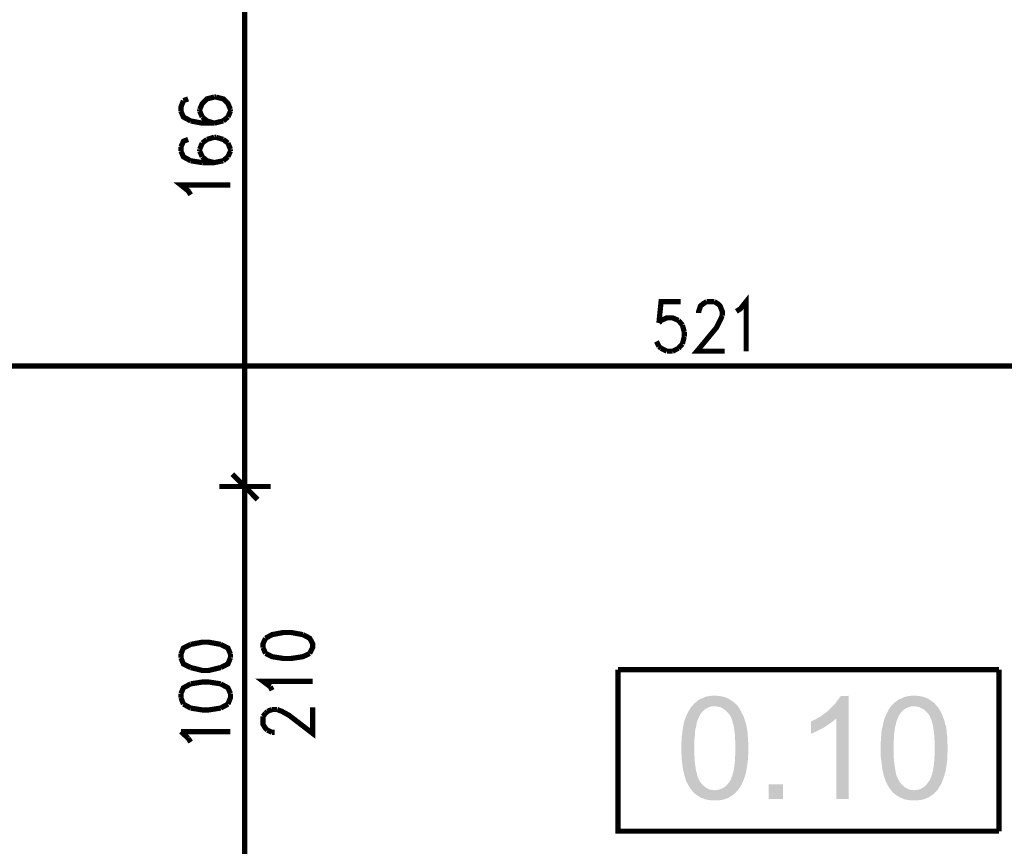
# Model space of a CAD drawing. Header units: millimetres. Extents: x -14047 to 49934, y -21523 to 14989.
# Tile 82 of 256: x 770 to 1010, y 5712 to 5914. Entities that reach past the tile are written whole.
import ezdxf

# ---------------------------------------------------------------- set-up
doc = ezdxf.new("R2010")
doc.units = ezdxf.units.MM
doc.layers.add('H', color=7, linetype='Continuous')
doc.layers.add('P', color=7, linetype='Continuous')

msp = doc.modelspace()

# ---------------------------------------------------------------- hatches: boundary and pattern name
at = {"layer": 'H', "linetype": 'Continuous'}
for points in [[(944.856, 5725.872), (939.296, 5725.962), (939.916, 5726.047), (940.446, 5726.137), (940.971, 5726.312), (941.501, 5726.577), (941.941, 5726.932), (942.386, 5727.372), (942.826, 5727.902), (943.091, 5728.342), (943.266, 5728.692), (943.441, 5729.137), (943.621, 5729.577), (943.706, 5730.017), (943.886, 5730.547), (943.971, 5731.077), (944.061, 5731.692), (944.146, 5732.397), (944.236, 5733.101), (944.236, 5733.806), (944.326, 5734.601), (944.326, 5735.396), (944.326, 5736.191), (944.326, 5737.071), (944.326, 5737.866), (944.236, 5738.661), (944.236, 5739.366), (944.146, 5740.071), (944.061, 5740.775), (943.971, 5741.39), (943.886, 5741.92), (943.706, 5742.45), (943.621, 5742.89), (943.441, 5743.33), (943.266, 5743.775), (943.091, 5744.125), (942.916, 5744.39), (942.471, 5744.92), (942.031, 5745.36), (941.591, 5745.715), (941.151, 5745.98), (940.621, 5746.24), (940.091, 5746.33), (939.476, 5746.42), (939.296, 5746.42), (933.917, 5746.595), (934.272, 5747.035), (934.712, 5747.39), (934.802, 5747.475), (935.242, 5747.83), (935.772, 5748.184), (936.302, 5748.359), (936.827, 5748.624), (937.357, 5748.799), (937.976, 5748.889), (938.591, 5748.974), (939.296, 5748.974), (940.001, 5748.974), (940.621, 5748.889), (941.236, 5748.799), (941.766, 5748.624), (942.296, 5748.444), (942.826, 5748.184), (943.356, 5747.83), (943.886, 5747.475), (944.326, 5747.125), (944.766, 5746.685), (945.115, 5746.24), (945.38, 5745.8), (945.645, 5745.36), (945.91, 5744.83), (946.175, 5744.3), (946.44, 5743.775), (946.615, 5743.155), (946.795, 5742.54), (946.97, 5742.095), (947.06, 5741.655), (947.145, 5741.125), (947.235, 5740.6), (947.32, 5740.071), (947.32, 5739.451), (947.41, 5738.836), (947.41, 5738.216), (947.5, 5737.511), (947.5, 5736.806), (947.5, 5735.486), (947.5, 5734.776), (947.41, 5734.071), (947.41, 5733.456), (947.32, 5732.752), (947.235, 5732.132), (947.145, 5731.602), (947.06, 5730.987), (946.97, 5730.457), (946.88, 5730.017), (946.705, 5729.487), (946.615, 5729.137), (946.35, 5728.517), (946.09, 5727.902), (945.825, 5727.282), (945.56, 5726.842), (945.205, 5726.312)], [(968.927, 5723.843), (968.927, 5743.42), (964.428, 5743.595), (964.958, 5743.86), (965.488, 5744.215), (965.928, 5744.565), (966.458, 5744.92), (966.898, 5745.27), (967.252, 5745.625), (967.782, 5746.155), (968.222, 5746.595), (968.662, 5747.035), (969.017, 5747.565), (969.367, 5748.004), (969.722, 5748.444), (969.987, 5748.889), (971.927, 5748.974), (971.927, 5723.843)], [(993.444, 5725.872), (987.885, 5725.962), (988.505, 5726.047), (989.035, 5726.137), (989.559, 5726.312), (990.004, 5726.577), (990.534, 5726.932), (990.974, 5727.372), (991.324, 5727.902), (991.679, 5728.342), (991.854, 5728.692), (992.029, 5729.137), (992.209, 5729.577), (992.294, 5730.017), (992.474, 5730.547), (992.559, 5731.077), (992.649, 5731.692), (992.734, 5732.397), (992.824, 5733.101), (992.824, 5733.806), (992.914, 5734.601), (992.914, 5735.396), (992.914, 5736.191), (992.914, 5737.071), (992.914, 5737.866), (992.824, 5738.661), (992.824, 5739.366), (992.734, 5740.071), (992.649, 5740.775), (992.559, 5741.39), (992.474, 5741.92), (992.294, 5742.45), (992.209, 5742.89), (992.029, 5743.33), (991.854, 5743.775), (991.679, 5744.125), (991.504, 5744.39), (991.059, 5744.92), (990.619, 5745.36), (990.179, 5745.715), (989.649, 5745.98), (989.12, 5746.24), (988.59, 5746.33), (988.065, 5746.42), (987.885, 5746.42), (982.42, 5746.595), (982.86, 5747.035), (983.21, 5747.39), (983.39, 5747.475), (983.83, 5747.83), (984.36, 5748.184), (984.89, 5748.359), (985.415, 5748.624), (985.945, 5748.799), (986.565, 5748.889), (987.18, 5748.974), (987.885, 5748.974), (988.59, 5748.974), (989.21, 5748.889), (989.824, 5748.799), (990.354, 5748.624), (990.884, 5748.444), (991.414, 5748.184), (991.944, 5747.83), (992.474, 5747.475), (992.914, 5747.125), (993.264, 5746.685), (993.709, 5746.24), (993.969, 5745.8), (994.234, 5745.36), (994.499, 5744.83), (994.764, 5744.3), (994.939, 5743.775), (995.204, 5743.155), (995.384, 5742.54), (995.469, 5742.095), (995.649, 5741.655), (995.734, 5741.125), (995.824, 5740.6), (995.824, 5740.071), (995.909, 5739.451), (995.999, 5738.836), (995.999, 5738.216), (995.999, 5737.511), (996.089, 5736.806), (996.089, 5735.486), (995.999, 5734.776), (995.999, 5734.071), (995.999, 5733.456), (995.909, 5732.752), (995.824, 5732.132), (995.734, 5731.602), (995.649, 5730.987), (995.559, 5730.457), (995.384, 5730.017), (995.294, 5729.487), (995.119, 5729.137), (994.939, 5728.517), (994.679, 5727.902), (994.414, 5727.282), (994.059, 5726.842), (993.794, 5726.312)], [(939.296, 5723.493), (938.681, 5723.493), (938.061, 5723.578), (937.447, 5723.668), (936.917, 5723.758), (936.387, 5724.018), (935.857, 5724.198), (935.332, 5724.548), (934.887, 5724.813), (934.447, 5725.168), (934.007, 5725.607), (933.652, 5726.047), (933.392, 5726.402), (932.862, 5727.192), (932.682, 5727.637), (932.417, 5728.077), (932.242, 5728.607), (932.067, 5729.137), (931.892, 5729.662), (931.802, 5730.192), (931.627, 5730.812), (931.537, 5731.427), (931.447, 5732.047), (931.362, 5732.752), (931.272, 5733.456), (931.272, 5734.161), (931.187, 5734.866), (931.187, 5735.661), (931.187, 5736.191), (931.187, 5736.981), (931.187, 5737.691), (931.272, 5738.306), (931.272, 5739.011), (931.362, 5739.631), (931.447, 5740.246), (931.537, 5740.865), (931.627, 5741.39), (931.712, 5741.92), (931.802, 5742.45), (931.977, 5742.98), (932.067, 5743.33), (932.332, 5743.95), (932.597, 5744.565), (932.862, 5745.095), (933.212, 5745.625), (933.477, 5746.155), (933.917, 5746.595), (939.296, 5746.42), (938.681, 5746.42), (938.151, 5746.24), (937.621, 5746.065), (937.092, 5745.8), (936.652, 5745.45), (936.212, 5745.01), (935.947, 5744.655), (935.682, 5744.3), (935.507, 5743.95), (935.332, 5743.51), (935.152, 5743.065), (934.977, 5742.625), (934.887, 5742.095), (934.802, 5741.48), (934.622, 5740.95), (934.537, 5740.336), (934.537, 5739.631), (934.447, 5738.921), (934.362, 5738.131), (934.362, 5737.426), (934.362, 5736.541), (934.362, 5735.306), (934.362, 5734.516), (934.447, 5733.721), (934.447, 5733.017), (934.537, 5732.312), (934.622, 5731.692), (934.712, 5731.077), (934.802, 5730.547), (934.977, 5730.017), (935.067, 5729.487), (935.242, 5729.047), (935.417, 5728.692), (935.592, 5728.342), (935.772, 5727.987), (936.212, 5727.457), (936.652, 5727.017), (937.092, 5726.667), (937.536, 5726.402), (938.061, 5726.137), (938.591, 5726.047), (939.211, 5725.962), (944.856, 5725.872), (944.411, 5725.433), (944.061, 5725.078), (943.886, 5724.903), (943.441, 5724.638), (942.916, 5724.283), (942.471, 5724.018), (941.856, 5723.843), (941.326, 5723.668), (940.711, 5723.578), (940.091, 5723.493), (939.476, 5723.493)], [(987.885, 5723.493), (987.27, 5723.493), (986.65, 5723.578), (986.035, 5723.668), (985.505, 5723.758), (984.975, 5724.018), (984.445, 5724.198), (983.92, 5724.548), (983.475, 5724.813), (983.035, 5725.168), (982.595, 5725.607), (982.24, 5726.047), (981.981, 5726.402), (981.451, 5727.192), (981.271, 5727.637), (981.011, 5728.077), (980.831, 5728.607), (980.656, 5729.137), (980.481, 5729.662), (980.391, 5730.192), (980.216, 5730.812), (980.126, 5731.427), (980.036, 5732.047), (979.951, 5732.752), (979.861, 5733.456), (979.776, 5734.161), (979.776, 5734.866), (979.776, 5735.661), (979.776, 5736.191), (979.776, 5736.981), (979.776, 5737.691), (979.861, 5738.306), (979.861, 5739.011), (979.951, 5739.631), (979.951, 5740.246), (980.036, 5740.865), (980.216, 5741.39), (980.301, 5741.92), (980.391, 5742.45), (980.566, 5742.98), (980.656, 5743.33), (980.921, 5743.95), (981.186, 5744.565), (981.451, 5745.095), (981.716, 5745.625), (982.066, 5746.155), (982.42, 5746.595), (987.885, 5746.42), (987.27, 5746.42), (986.74, 5746.24), (986.21, 5746.065), (985.68, 5745.8), (985.24, 5745.45), (984.8, 5745.01), (984.535, 5744.655), (984.27, 5744.3), (984.095, 5743.95), (983.92, 5743.51), (983.74, 5743.065), (983.565, 5742.625), (983.475, 5742.095), (983.3, 5741.48), (983.21, 5740.95), (983.125, 5740.336), (983.035, 5739.631), (983.035, 5738.921), (982.95, 5738.131), (982.95, 5737.426), (982.95, 5736.541), (982.95, 5735.306), (982.95, 5734.516), (982.95, 5733.721), (983.035, 5733.017), (983.125, 5732.312), (983.21, 5731.692), (983.3, 5731.077), (983.39, 5730.547), (983.475, 5730.017), (983.655, 5729.487), (983.83, 5729.047), (984.005, 5728.692), (984.185, 5728.342), (984.36, 5727.987), (984.8, 5727.457), (985.24, 5727.017), (985.68, 5726.667), (986.125, 5726.402), (986.65, 5726.137), (987.18, 5726.047), (987.8, 5725.962), (993.444, 5725.872), (992.999, 5725.433), (992.649, 5725.078), (992.474, 5724.903), (992.029, 5724.638), (991.504, 5724.283), (990.974, 5724.018), (990.444, 5723.843), (989.914, 5723.668), (989.3, 5723.578), (988.68, 5723.493), (987.975, 5723.493)], [(962.753, 5739.716), (962.753, 5742.715), (963.283, 5742.98), (963.903, 5743.245), (964.428, 5743.595), (968.927, 5743.42), (968.487, 5743.065), (968.047, 5742.715), (967.602, 5742.36), (967.078, 5742.01), (966.548, 5741.655), (966.018, 5741.305), (965.398, 5740.95), (964.783, 5740.685), (964.253, 5740.421), (963.723, 5740.156), (963.193, 5739.891)], [(952.439, 5723.843), (952.439, 5727.372), (955.964, 5727.372), (955.964, 5723.843)]]:
    msp.add_hatch(color=256, dxfattribs=at).paths.add_polyline_path(points)

# ---------------------------------------------------------------- linework, layer by layer
at = {"layer": 'P', "const_width": 1.27}
for points in [[(824.747, 5800.737), (824.747, 5965.025)], [(817.343, 5894.83), (815.578, 5894.39), (814.433, 5893.245), (813.813, 5891.83)], [(817.783, 5894.83), (817.343, 5894.83)], [(821.307, 5891.83), (820.692, 5893.245), (819.547, 5894.39), (817.783, 5894.83)], [(809.844, 5893.95), (809.229, 5892.36), (809.229, 5891.39)], [(810.994, 5894.39), (809.844, 5893.95)], [(809.229, 5891.39), (809.844, 5889.98), (811.608, 5889.011)], [(813.813, 5891.83), (813.813, 5891.39)], [(813.813, 5891.39), (814.433, 5889.98)], [(814.433, 5889.98), (815.578, 5889.011)], [(819.547, 5889.011), (820.692, 5889.98)], [(820.692, 5889.98), (821.307, 5891.39)], [(821.307, 5891.39), (821.307, 5891.83)], [(811.608, 5889.011), (814.433, 5888.481), (817.343, 5888.481)], [(815.578, 5889.011), (817.343, 5888.481)], [(817.343, 5888.481), (819.547, 5889.011)], [(810.994, 5884.511), (809.844, 5884.071), (809.229, 5882.661)], [(814.433, 5883.631), (813.813, 5882.131)], [(815.578, 5884.511), (814.433, 5883.631)], [(817.343, 5885.041), (815.578, 5884.511)], [(817.783, 5885.041), (817.343, 5885.041)], [(819.547, 5884.511), (817.783, 5885.041)], [(820.692, 5883.631), (819.547, 5884.511)], [(821.307, 5882.131), (820.692, 5883.631)], [(809.229, 5882.661), (809.229, 5881.692)], [(809.229, 5881.692), (809.844, 5880.282), (811.608, 5879.312)], [(813.813, 5882.131), (813.813, 5881.692)], [(813.813, 5881.692), (814.433, 5880.282)], [(820.692, 5880.282), (821.307, 5881.692)], [(821.307, 5881.692), (821.307, 5882.131)], [(811.608, 5879.312), (814.433, 5878.867)], [(814.433, 5880.282), (815.578, 5879.312)], [(814.433, 5878.867), (817.343, 5878.867), (819.547, 5879.312)], [(815.578, 5879.312), (817.343, 5878.867)], [(819.547, 5879.312), (820.692, 5880.282)], [(811.608, 5871.023), (810.994, 5871.993), (809.229, 5873.403), (821.307, 5873.403)], [(931.007, 5845.006), (926.248, 5845.006), (925.718, 5839.802)], [(935.417, 5842.187), (935.417, 5842.627), (935.857, 5843.947), (936.387, 5844.392), (937.357, 5845.006)], [(937.357, 5845.006), (939.211, 5845.006)], [(939.211, 5845.006), (940.181, 5844.392), (940.621, 5843.947), (941.151, 5842.627), (941.151, 5841.567)], [(944.591, 5842.627), (945.56, 5843.242), (946.97, 5845.006), (946.97, 5832.928)], [(925.718, 5839.802), (926.248, 5840.422), (927.658, 5841.037), (929.068, 5841.037), (930.477, 5840.422)], [(930.477, 5840.422), (931.447, 5839.277)], [(941.151, 5841.567), (940.621, 5840.422), (939.741, 5838.657), (934.977, 5832.928), (941.766, 5832.928)], [(931.447, 5839.277), (931.892, 5837.597)], [(931.892, 5837.597), (931.892, 5836.453)], [(925.718, 5834.073), (925.098, 5835.308)], [(931.892, 5836.453), (931.447, 5834.688)], [(926.248, 5833.633), (925.718, 5834.073)], [(927.658, 5832.928), (926.248, 5833.633)], [(929.068, 5832.928), (927.658, 5832.928)], [(930.477, 5833.633), (929.068, 5832.928)], [(931.447, 5834.688), (930.477, 5833.633)], [(1195.732, 5829.309), (676.337, 5829.309)], [(827.921, 5796.773), (821.752, 5802.942)], [(821.752, 5802.942), (827.921, 5796.773)], [(824.747, 5797.743), (824.747, 5802.152)], [(824.747, 5802.152), (824.747, 5797.743)], [(831.096, 5799.948), (818.577, 5799.948)], [(818.577, 5799.948), (831.096, 5799.948)], [(824.747, 5700.916), (824.747, 5798.978)], [(829.861, 5762.997), (829.246, 5761.673), (829.246, 5760.703)], [(838.945, 5763.877), (836.035, 5764.407), (834.27, 5764.407), (831.451, 5763.877), (829.861, 5762.997)], [(840.62, 5759.293), (841.329, 5760.703), (841.329, 5761.673), (840.62, 5762.997), (838.945, 5763.877)], [(811.608, 5761.498), (809.844, 5760.618), (809.229, 5759.118)], [(818.927, 5761.498), (816.018, 5762.028), (814.433, 5762.028), (811.608, 5761.498)], [(821.307, 5759.118), (820.692, 5760.618), (818.927, 5761.498)], [(829.246, 5760.703), (829.861, 5759.293)], [(809.229, 5759.118), (809.229, 5758.233)], [(809.229, 5758.233), (809.844, 5756.738), (811.608, 5755.853)], [(818.927, 5755.853), (820.692, 5756.738), (821.307, 5758.233)], [(821.307, 5758.233), (821.307, 5759.118)], [(829.861, 5759.293), (831.451, 5758.498), (834.27, 5758.058), (836.035, 5758.058), (838.945, 5758.498), (840.62, 5759.293)], [(811.608, 5755.853), (814.433, 5755.149), (816.018, 5755.149), (818.927, 5755.853)], [(915.754, 5755.324), (915.754, 5715.994), (1008.607, 5715.994)], [(1008.607, 5755.324), (915.754, 5755.324)], [(1008.607, 5715.994), (1008.607, 5755.324)], [(811.608, 5751.884), (809.844, 5750.914), (809.229, 5749.504)], [(818.927, 5751.884), (816.018, 5752.329), (814.433, 5752.329), (811.608, 5751.884)], [(821.307, 5749.504), (820.692, 5750.914), (818.927, 5751.884)], [(831.011, 5751.179), (829.246, 5752.504), (841.329, 5752.504)], [(831.451, 5750.299), (831.011, 5751.179)], [(809.229, 5749.504), (809.229, 5748.534)], [(809.229, 5748.534), (809.844, 5746.95)], [(820.692, 5746.95), (821.307, 5748.534), (821.307, 5749.504)], [(809.844, 5746.95), (811.608, 5745.98)], [(818.927, 5745.98), (820.692, 5746.95)], [(832.686, 5745.625), (833.83, 5745.185), (835.595, 5744.215), (841.329, 5739.806), (841.329, 5746.155)], [(811.608, 5745.98), (814.433, 5745.535), (816.018, 5745.535), (818.927, 5745.98)], [(829.246, 5743.95), (829.861, 5744.745)], [(830.306, 5740.6), (829.861, 5741.04), (829.246, 5742.01), (829.246, 5743.95)], [(829.861, 5744.745), (830.306, 5745.185)], [(830.306, 5745.185), (831.451, 5745.625)], [(831.451, 5745.625), (832.686, 5745.625)], [(810.994, 5738.661), (809.229, 5740.246)], [(809.229, 5740.246), (821.307, 5740.246)], [(831.451, 5740.071), (830.306, 5740.6)], [(832.066, 5740.071), (831.451, 5740.071)], [(811.608, 5737.691), (810.994, 5738.661)]]:
    msp.add_lwpolyline(points, dxfattribs=at)

doc.saveas('drawing.dxf')
